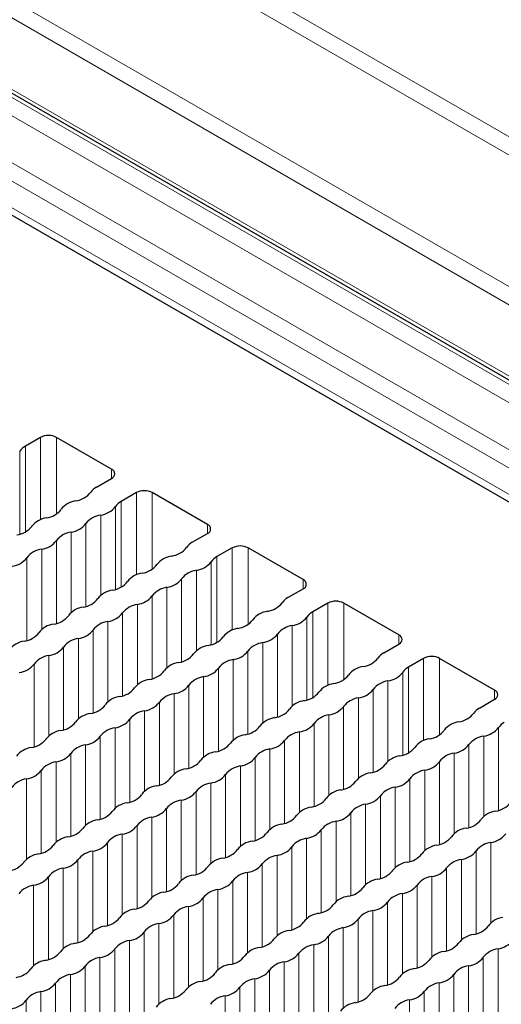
# Paper-space layout 'Blatt2' of a CAD drawing. Header units: millimetres. Extents: x 5 to 418, y 2 to 292.
# Tile 70 of 84: x 280 to 289, y 210 to 228. Entities that reach past the tile are written whole.
import ezdxf

# ---------------------------------------------------------------- set-up
doc = ezdxf.new("R2010")
doc.units = ezdxf.units.MM

psp = doc.layouts.new('Blatt2')

# ---------------------------------------------------------------- linework, layer by layer
at = {"color": 7, "linetype": 'Continuous', "lineweight": 18}
for p, q in [((304.583, 212.264), (263.571, 235.94)), ((305.412, 211.642), (264.561, 235.225)), ((272.478, 235.043), (298.339, 220.114)), ((305.434, 211.305), (264.422, 234.981)), ((298.339, 219.79), (272.339, 234.8)), ((304.722, 210.88), (263.71, 234.556)), ((304.583, 210.636), (263.571, 234.312)), ((263.288, 234.006), (304.866, 210.003)), ((270.32, 233.634), (298.113, 217.589)), ((297.974, 217.346), (270.181, 233.39)), ((280.732, 218.699), (280.732, 220.157)), ((281.015, 218.801), (281.015, 220.157)), ((280.464, 218.482), (280.464, 220.002)), ((280.362, 218.44), (280.362, 219.91)), ((281.991, 219.43), (281.991, 219.594)), ((282.429, 217.719), (282.429, 219.177)), ((282.712, 217.822), (282.712, 219.177)), ((282.059, 217.461), (282.059, 218.93)), ((282.161, 217.503), (282.161, 219.022)), ((281.797, 217.353), (281.797, 218.779)), ((281.535, 217.159), (281.535, 218.628)), ((283.688, 218.451), (283.688, 218.614)), ((281.274, 217.051), (281.274, 218.477)), ((281.012, 216.857), (281.012, 218.326)), ((280.751, 218.175), (280.751, 216.749)), ((284.126, 216.739), (284.126, 218.197)), ((284.409, 216.842), (284.409, 218.197)), ((280.489, 218.024), (280.489, 216.555)), ((283.756, 216.481), (283.756, 217.95)), ((283.858, 216.523), (283.858, 218.042)), ((283.494, 216.373), (283.494, 217.799)), ((283.232, 216.179), (283.232, 217.648)), ((285.385, 217.471), (285.385, 217.634)), ((282.971, 216.071), (282.971, 217.497)), ((282.448, 217.195), (282.448, 215.769)), ((282.709, 215.877), (282.709, 217.346)), ((285.823, 215.76), (285.823, 217.218)), ((286.106, 215.862), (286.106, 217.218)), ((282.186, 217.044), (282.186, 215.575)), ((285.555, 215.543), (285.555, 217.063)), ((281.924, 216.893), (281.924, 215.467)), ((285.453, 215.501), (285.453, 216.971)), ((281.663, 216.742), (281.663, 215.273)), ((284.93, 215.199), (284.93, 216.668)), ((285.191, 215.394), (285.191, 216.819)), ((287.082, 216.491), (287.082, 216.655)), ((281.401, 216.591), (281.401, 215.165)), ((284.668, 215.091), (284.668, 216.517)), ((281.139, 216.44), (281.139, 214.971)), ((284.406, 214.897), (284.406, 216.366)), ((280.616, 216.138), (280.616, 214.669)), ((280.878, 216.289), (280.878, 214.863)), ((284.145, 216.215), (284.145, 214.789)), ((287.521, 214.78), (287.521, 216.238)), ((287.803, 214.883), (287.803, 216.238)), ((283.883, 216.064), (283.883, 214.595)), ((287.15, 214.522), (287.15, 215.991)), ((287.252, 214.564), (287.252, 216.083)), ((283.621, 215.913), (283.621, 214.487)), ((286.888, 214.414), (286.888, 215.84)), ((283.098, 215.611), (283.098, 214.185)), ((283.36, 215.762), (283.36, 214.293)), ((286.627, 214.22), (286.627, 215.689)), ((288.779, 215.512), (288.779, 215.675)), ((282.837, 215.46), (282.837, 213.991)), ((286.365, 214.112), (286.365, 215.538)), ((282.575, 215.309), (282.575, 213.883)), ((286.103, 213.918), (286.103, 215.387)), ((282.313, 215.158), (282.313, 213.689)), ((285.58, 215.085), (285.58, 213.615)), ((285.842, 215.236), (285.842, 213.81)), ((282.052, 215.007), (282.052, 213.581)), ((285.318, 214.934), (285.318, 213.508)), ((288.847, 213.542), (288.847, 215.011)), ((281.79, 214.856), (281.79, 213.387)), ((285.057, 214.783), (285.057, 213.313)), ((288.585, 213.434), (288.585, 214.86)), ((281.528, 214.705), (281.528, 213.279)), ((284.795, 214.632), (284.795, 213.206)), ((288.324, 213.24), (288.324, 214.709)), ((281.005, 214.403), (281.005, 212.977)), ((281.267, 214.554), (281.267, 213.085)), ((284.534, 214.48), (284.534, 213.011)), ((287.8, 212.938), (287.8, 214.407)), ((288.062, 213.132), (288.062, 214.558)), ((280.743, 214.252), (280.743, 212.783)), ((284.272, 214.329), (284.272, 212.903)), ((287.539, 214.256), (287.539, 212.83)), ((280.482, 214.101), (280.482, 212.675)), ((284.01, 214.178), (284.01, 212.709)), ((287.277, 214.105), (287.277, 212.636)), ((283.487, 213.876), (283.487, 212.407)), ((283.749, 214.027), (283.749, 212.601)), ((287.016, 213.954), (287.016, 212.528)), ((283.225, 213.725), (283.225, 212.299)), ((286.754, 213.803), (286.754, 212.334)), ((282.964, 213.574), (282.964, 212.105)), ((286.492, 213.652), (286.492, 212.226)), ((282.702, 213.423), (282.702, 211.997)), ((285.969, 213.35), (285.969, 211.924)), ((286.231, 213.501), (286.231, 212.032)), ((282.441, 213.272), (282.441, 211.803)), ((285.707, 213.199), (285.707, 211.73)), ((282.179, 213.121), (282.179, 211.695)), ((285.446, 213.048), (285.446, 211.622)), ((281.656, 212.819), (281.656, 211.393)), ((281.917, 212.97), (281.917, 211.501)), ((285.184, 212.897), (285.184, 211.428)), ((288.451, 212.823), (288.451, 211.354)), ((288.713, 212.974), (288.713, 211.548)), ((281.394, 212.668), (281.394, 211.199)), ((284.922, 212.746), (284.922, 211.32)), ((288.189, 212.672), (288.189, 211.246)), ((281.132, 212.517), (281.132, 211.091)), ((284.661, 212.595), (284.661, 211.125)), ((287.928, 212.521), (287.928, 211.052)), ((280.871, 212.366), (280.871, 210.897)), ((284.138, 212.293), (284.138, 210.823)), ((284.399, 212.444), (284.399, 211.018)), ((287.666, 212.37), (287.666, 210.944)), ((280.609, 212.215), (280.609, 210.789)), ((283.876, 212.141), (283.876, 210.716)), ((287.404, 212.219), (287.404, 210.75)), ((283.614, 211.99), (283.614, 210.521)), ((287.143, 212.068), (287.143, 210.642)), ((283.353, 211.839), (283.353, 210.413)), ((286.62, 211.766), (286.62, 210.34)), ((286.881, 211.917), (286.881, 210.448)), ((283.091, 211.688), (283.091, 210.219)), ((286.358, 211.615), (286.358, 210.146)), ((282.829, 211.537), (282.829, 210.111)), ((286.096, 211.464), (286.096, 210.038)), ((282.568, 211.386), (282.568, 209.917)), ((285.835, 211.313), (285.835, 209.844)), ((282.045, 211.084), (282.045, 209.615)), ((282.306, 211.235), (282.306, 209.809)), ((285.573, 211.162), (285.573, 209.736)), ((288.84, 211.088), (288.84, 209.662)), ((281.783, 210.933), (281.783, 209.507)), ((285.311, 211.011), (285.311, 209.542)), ((288.578, 210.937), (288.578, 209.468)), ((281.521, 210.782), (281.521, 209.313)), ((285.05, 210.86), (285.05, 209.434)), ((288.317, 210.786), (288.317, 209.36)), ((281.26, 210.631), (281.26, 209.205)), ((284.526, 210.558), (284.526, 209.132)), ((284.788, 210.709), (284.788, 209.24)), ((288.055, 210.635), (288.055, 209.166)), ((280.998, 210.48), (280.998, 209.011)), ((284.265, 210.407), (284.265, 208.937)), ((287.793, 210.484), (287.793, 209.058)), ((280.736, 210.329), (280.736, 208.903)), ((284.003, 210.256), (284.003, 208.83)), ((287.532, 210.333), (287.532, 208.864)), ((280.475, 210.178), (280.475, 208.709)), ((287.27, 210.182), (287.27, 208.756))]:
    psp.add_line(p, q, dxfattribs=at)
at = {"color": 7, "linetype": 'Continuous', "lineweight": 25}
for p, q in [((263.613, 235.848), (304.625, 212.172)), ((263.371, 233.822), (304.949, 209.82)), ((280.732, 220.157), (280.464, 220.002)), ((281.991, 219.594), (281.015, 220.157)), ((281.722, 219.275), (281.991, 219.43)), ((282.429, 219.177), (282.161, 219.022)), ((283.688, 218.614), (282.712, 219.177)), ((283.419, 218.296), (283.688, 218.451)), ((284.126, 218.197), (283.858, 218.042)), ((285.385, 217.634), (284.409, 218.197)), ((285.116, 217.316), (285.385, 217.471)), ((285.823, 217.218), (285.555, 217.063)), ((287.082, 216.655), (286.106, 217.218)), ((286.813, 216.336), (287.082, 216.491)), ((287.521, 216.238), (287.252, 216.083)), ((288.779, 215.675), (287.803, 216.238)), ((288.51, 215.356), (288.779, 215.512))]:
    psp.add_line(p, q, dxfattribs=at)
for centre, radius, start, end in [((280.874, 219.884), 0.307, 62.6097, 117.3903), ((280.602, 219.746), 0.291, 118.4475, 145.7657), ((281.96, 219.512), 0.0873, 290.7834, 69.2166), ((281.861, 219.019), 0.291, 118.4475, 145.7657), ((281.301, 219.434), 0.406, 278.1317, 321.8629), ((282.571, 218.904), 0.307, 62.6097, 117.3903), ((281.416, 218.631), 0.406, 98.1317, 141.8629), ((281.74, 219.18), 0.406, 278.1317, 321.8629), ((282.299, 218.766), 0.291, 118.4475, 145.7657), ((280.778, 219.131), 0.406, 278.1317, 321.8629), ((281.854, 218.377), 0.406, 98.1317, 141.8629), ((280.255, 218.829), 0.406, 278.1317, 321.8629), ((280.893, 218.328), 0.406, 98.1317, 141.8629), ((281.216, 218.878), 0.406, 278.1317, 321.8629), ((283.657, 218.532), 0.0873, 290.7834, 69.2166), ((281.331, 218.075), 0.406, 98.1317, 141.8629), ((280.693, 218.576), 0.406, 278.1317, 321.8629), ((283.558, 218.04), 0.291, 118.4475, 145.7657), ((284.268, 217.925), 0.307, 62.6097, 117.3903), ((280.808, 217.773), 0.406, 98.1317, 141.8629), ((283.113, 217.651), 0.406, 98.1317, 141.8629), ((282.998, 218.454), 0.406, 278.1317, 321.8629), ((280.17, 218.274), 0.406, 278.1317, 321.8629), ((282.475, 218.152), 0.406, 278.1317, 321.8629), ((283.437, 218.201), 0.406, 278.1317, 321.8629), ((283.996, 217.786), 0.291, 118.4475, 145.7657), ((282.59, 217.349), 0.406, 98.1317, 141.8629), ((283.551, 217.398), 0.406, 98.1317, 141.8629), ((281.952, 217.85), 0.406, 278.1317, 321.8629), ((282.913, 217.899), 0.406, 278.1317, 321.8629), ((285.354, 217.553), 0.0873, 290.7834, 69.2166), ((282.066, 217.047), 0.406, 98.1317, 141.8629), ((283.028, 217.096), 0.406, 98.1317, 141.8629), ((281.428, 217.548), 0.406, 278.1317, 321.8629), ((282.505, 216.794), 0.406, 98.1317, 141.8629), ((282.39, 217.597), 0.406, 278.1317, 321.8629), ((284.695, 217.474), 0.406, 278.1317, 321.8629), ((285.255, 217.06), 0.291, 118.4475, 145.7657), ((285.965, 216.945), 0.307, 62.6097, 117.3903), ((281.543, 216.745), 0.406, 98.1317, 141.8629), ((281.867, 217.294), 0.406, 278.1317, 321.8629), ((284.81, 216.671), 0.406, 98.1317, 141.8629), ((285.693, 216.807), 0.291, 118.4475, 145.7657), ((281.02, 216.443), 0.406, 98.1317, 141.8629), ((280.905, 217.246), 0.406, 278.1317, 321.8629), ((281.982, 216.491), 0.406, 98.1317, 141.8629), ((284.172, 217.172), 0.406, 278.1317, 321.8629), ((285.134, 217.221), 0.406, 278.1317, 321.8629), ((280.382, 216.943), 0.406, 278.1317, 321.8629), ((281.344, 216.992), 0.406, 278.1317, 321.8629), ((284.287, 216.369), 0.406, 98.1317, 141.8629), ((284.611, 216.919), 0.406, 278.1317, 321.8629), ((285.249, 216.418), 0.406, 98.1317, 141.8629), ((287.051, 216.573), 0.0873, 290.7834, 69.2166), ((280.497, 216.141), 0.406, 98.1317, 141.8629), ((281.458, 216.189), 0.406, 98.1317, 141.8629), ((283.649, 216.87), 0.406, 278.1317, 321.8629), ((284.725, 216.116), 0.406, 98.1317, 141.8629), ((280.82, 216.69), 0.406, 278.1317, 321.8629), ((283.125, 216.568), 0.406, 278.1317, 321.8629), ((283.763, 216.067), 0.406, 98.1317, 141.8629), ((284.087, 216.617), 0.406, 278.1317, 321.8629), ((286.952, 216.08), 0.291, 118.4475, 145.7657), ((280.297, 216.388), 0.406, 278.1317, 321.8629), ((280.935, 215.887), 0.406, 98.1317, 141.8629), ((283.24, 215.765), 0.406, 98.1317, 141.8629), ((284.202, 215.814), 0.406, 98.1317, 141.8629), ((286.392, 216.494), 0.406, 278.1317, 321.8629), ((287.662, 215.965), 0.307, 62.6097, 117.3903), ((282.602, 216.266), 0.406, 278.1317, 321.8629), ((283.564, 216.315), 0.406, 278.1317, 321.8629), ((286.507, 215.691), 0.406, 98.1317, 141.8629), ((286.831, 216.241), 0.406, 278.1317, 321.8629), ((287.39, 215.827), 0.291, 118.4475, 145.7657), ((282.717, 215.463), 0.406, 98.1317, 141.8629), ((283.679, 215.512), 0.406, 98.1317, 141.8629), ((285.984, 215.389), 0.406, 98.1317, 141.8629), ((285.869, 216.192), 0.406, 278.1317, 321.8629), ((286.946, 215.438), 0.406, 98.1317, 141.8629), ((282.079, 215.964), 0.406, 278.1317, 321.8629), ((283.156, 215.21), 0.406, 98.1317, 141.8629), ((283.041, 216.013), 0.406, 278.1317, 321.8629), ((285.346, 215.89), 0.406, 278.1317, 321.8629), ((286.308, 215.939), 0.406, 278.1317, 321.8629), ((288.748, 215.593), 0.0873, 290.7834, 69.2166), ((282.194, 215.161), 0.406, 98.1317, 141.8629), ((282.518, 215.711), 0.406, 278.1317, 321.8629), ((285.461, 215.087), 0.406, 98.1317, 141.8629), ((286.422, 215.136), 0.406, 98.1317, 141.8629), ((281.67, 214.859), 0.406, 98.1317, 141.8629), ((281.556, 215.662), 0.406, 278.1317, 321.8629), ((282.632, 214.908), 0.406, 98.1317, 141.8629), ((284.823, 215.588), 0.406, 278.1317, 321.8629), ((285.784, 215.637), 0.406, 278.1317, 321.8629), ((288.089, 215.515), 0.406, 278.1317, 321.8629), ((288.649, 215.101), 0.291, 118.4475, 145.7657), ((281.032, 215.36), 0.406, 278.1317, 321.8629), ((281.994, 215.409), 0.406, 278.1317, 321.8629), ((284.937, 214.785), 0.406, 98.1317, 141.8629), ((285.261, 215.335), 0.406, 278.1317, 321.8629), ((285.899, 214.834), 0.406, 98.1317, 141.8629), ((288.204, 214.712), 0.406, 98.1317, 141.8629), ((289.088, 214.847), 0.291, 118.4475, 145.7657), ((281.147, 214.557), 0.406, 98.1317, 141.8629), ((282.109, 214.606), 0.406, 98.1317, 141.8629), ((284.299, 215.286), 0.406, 278.1317, 321.8629), ((285.376, 214.532), 0.406, 98.1317, 141.8629), ((287.566, 215.213), 0.406, 278.1317, 321.8629), ((288.528, 215.262), 0.406, 278.1317, 321.8629), ((280.509, 215.058), 0.406, 278.1317, 321.8629), ((281.471, 215.106), 0.406, 278.1317, 321.8629), ((283.776, 214.984), 0.406, 278.1317, 321.8629), ((284.414, 214.483), 0.406, 98.1317, 141.8629), ((284.738, 215.033), 0.406, 278.1317, 321.8629), ((287.681, 214.41), 0.406, 98.1317, 141.8629), ((288.643, 214.459), 0.406, 98.1317, 141.8629), ((280.624, 214.255), 0.406, 98.1317, 141.8629), ((281.586, 214.303), 0.406, 98.1317, 141.8629), ((283.891, 214.181), 0.406, 98.1317, 141.8629), ((284.853, 214.23), 0.406, 98.1317, 141.8629), ((287.043, 214.911), 0.406, 278.1317, 321.8629), ((288.005, 214.96), 0.406, 278.1317, 321.8629), ((281.062, 214.001), 0.406, 98.1317, 141.8629), ((280.948, 214.804), 0.406, 278.1317, 321.8629), ((283.253, 214.682), 0.406, 278.1317, 321.8629), ((284.215, 214.731), 0.406, 278.1317, 321.8629), ((287.158, 214.108), 0.406, 98.1317, 141.8629), ((287.481, 214.657), 0.406, 278.1317, 321.8629), ((288.119, 214.157), 0.406, 98.1317, 141.8629), ((280.424, 214.502), 0.406, 278.1317, 321.8629), ((283.367, 213.879), 0.406, 98.1317, 141.8629), ((284.329, 213.928), 0.406, 98.1317, 141.8629), ((286.52, 214.609), 0.406, 278.1317, 321.8629), ((287.596, 213.854), 0.406, 98.1317, 141.8629), ((280.539, 213.699), 0.406, 98.1317, 141.8629), ((282.729, 214.38), 0.406, 278.1317, 321.8629), ((283.691, 214.429), 0.406, 278.1317, 321.8629), ((285.996, 214.306), 0.406, 278.1317, 321.8629), ((286.634, 213.806), 0.406, 98.1317, 141.8629), ((286.958, 214.355), 0.406, 278.1317, 321.8629), ((282.844, 213.577), 0.406, 98.1317, 141.8629), ((283.168, 214.127), 0.406, 278.1317, 321.8629), ((283.806, 213.626), 0.406, 98.1317, 141.8629), ((286.111, 213.504), 0.406, 98.1317, 141.8629), ((287.073, 213.552), 0.406, 98.1317, 141.8629), ((282.206, 214.078), 0.406, 278.1317, 321.8629), ((283.283, 213.324), 0.406, 98.1317, 141.8629), ((285.473, 214.004), 0.406, 278.1317, 321.8629), ((286.435, 214.053), 0.406, 278.1317, 321.8629), ((281.683, 213.776), 0.406, 278.1317, 321.8629), ((282.321, 213.275), 0.406, 98.1317, 141.8629), ((282.645, 213.825), 0.406, 278.1317, 321.8629), ((285.588, 213.201), 0.406, 98.1317, 141.8629), ((286.55, 213.25), 0.406, 98.1317, 141.8629), ((288.855, 213.128), 0.406, 98.1317, 141.8629), ((288.74, 213.931), 0.406, 278.1317, 321.8629), ((281.798, 212.973), 0.406, 98.1317, 141.8629), ((282.76, 213.022), 0.406, 98.1317, 141.8629), ((284.95, 213.702), 0.406, 278.1317, 321.8629), ((286.026, 212.948), 0.406, 98.1317, 141.8629), ((285.912, 213.751), 0.406, 278.1317, 321.8629), ((288.217, 213.629), 0.406, 278.1317, 321.8629), ((281.16, 213.474), 0.406, 278.1317, 321.8629), ((282.122, 213.523), 0.406, 278.1317, 321.8629), ((285.065, 212.899), 0.406, 98.1317, 141.8629), ((285.388, 213.449), 0.406, 278.1317, 321.8629), ((288.331, 212.826), 0.406, 98.1317, 141.8629), ((281.274, 212.671), 0.406, 98.1317, 141.8629), ((282.236, 212.72), 0.406, 98.1317, 141.8629), ((284.541, 212.597), 0.406, 98.1317, 141.8629), ((284.427, 213.4), 0.406, 278.1317, 321.8629), ((285.503, 212.646), 0.406, 98.1317, 141.8629), ((287.693, 213.327), 0.406, 278.1317, 321.8629), ((288.655, 213.376), 0.406, 278.1317, 321.8629), ((280.636, 213.172), 0.406, 278.1317, 321.8629), ((281.713, 212.418), 0.406, 98.1317, 141.8629), ((281.598, 213.221), 0.406, 278.1317, 321.8629), ((283.903, 213.098), 0.406, 278.1317, 321.8629), ((284.865, 213.147), 0.406, 278.1317, 321.8629), ((287.808, 212.524), 0.406, 98.1317, 141.8629), ((288.132, 213.074), 0.406, 278.1317, 321.8629), ((288.77, 212.573), 0.406, 98.1317, 141.8629), ((280.751, 212.369), 0.406, 98.1317, 141.8629), ((281.075, 212.919), 0.406, 278.1317, 321.8629), ((284.018, 212.295), 0.406, 98.1317, 141.8629), ((284.98, 212.344), 0.406, 98.1317, 141.8629), ((287.17, 213.025), 0.406, 278.1317, 321.8629), ((288.247, 212.271), 0.406, 98.1317, 141.8629), ((280.113, 212.87), 0.406, 278.1317, 321.8629), ((281.19, 212.116), 0.406, 98.1317, 141.8629), ((283.38, 212.796), 0.406, 278.1317, 321.8629), ((284.342, 212.845), 0.406, 278.1317, 321.8629), ((286.647, 212.723), 0.406, 278.1317, 321.8629), ((287.285, 212.222), 0.406, 98.1317, 141.8629), ((287.609, 212.772), 0.406, 278.1317, 321.8629), ((280.552, 212.616), 0.406, 278.1317, 321.8629), ((283.495, 211.993), 0.406, 98.1317, 141.8629), ((283.819, 212.543), 0.406, 278.1317, 321.8629), ((284.457, 212.042), 0.406, 98.1317, 141.8629), ((286.762, 211.92), 0.406, 98.1317, 141.8629), ((287.723, 211.969), 0.406, 98.1317, 141.8629), ((280.666, 211.813), 0.406, 98.1317, 141.8629), ((282.857, 212.494), 0.406, 278.1317, 321.8629), ((283.933, 211.74), 0.406, 98.1317, 141.8629), ((286.124, 212.421), 0.406, 278.1317, 321.8629), ((287.085, 212.469), 0.406, 278.1317, 321.8629), ((282.333, 212.192), 0.406, 278.1317, 321.8629), ((282.971, 211.691), 0.406, 98.1317, 141.8629), ((283.295, 212.241), 0.406, 278.1317, 321.8629), ((286.238, 211.618), 0.406, 98.1317, 141.8629), ((287.2, 211.666), 0.406, 98.1317, 141.8629), ((282.448, 211.389), 0.406, 98.1317, 141.8629), ((283.41, 211.438), 0.406, 98.1317, 141.8629), ((285.6, 212.119), 0.406, 278.1317, 321.8629), ((286.677, 211.364), 0.406, 98.1317, 141.8629), ((286.562, 212.167), 0.406, 278.1317, 321.8629), ((281.81, 211.89), 0.406, 278.1317, 321.8629), ((282.772, 211.939), 0.406, 278.1317, 321.8629), ((285.715, 211.316), 0.406, 98.1317, 141.8629), ((286.039, 211.865), 0.406, 278.1317, 321.8629), ((288.982, 211.242), 0.406, 98.1317, 141.8629), ((281.925, 211.087), 0.406, 98.1317, 141.8629), ((282.887, 211.136), 0.406, 98.1317, 141.8629), ((285.077, 211.816), 0.406, 278.1317, 321.8629), ((286.154, 211.062), 0.406, 98.1317, 141.8629), ((288.344, 211.743), 0.406, 278.1317, 321.8629), ((281.287, 211.588), 0.406, 278.1317, 321.8629), ((282.249, 211.637), 0.406, 278.1317, 321.8629), ((284.554, 211.514), 0.406, 278.1317, 321.8629), ((285.192, 211.013), 0.406, 98.1317, 141.8629), ((285.516, 211.563), 0.406, 278.1317, 321.8629), ((288.459, 210.94), 0.406, 98.1317, 141.8629), ((281.402, 210.785), 0.406, 98.1317, 141.8629), ((281.726, 211.335), 0.406, 278.1317, 321.8629), ((282.364, 210.834), 0.406, 98.1317, 141.8629), ((284.669, 210.711), 0.406, 98.1317, 141.8629), ((285.63, 210.76), 0.406, 98.1317, 141.8629), ((287.821, 211.441), 0.406, 278.1317, 321.8629), ((288.897, 210.687), 0.406, 98.1317, 141.8629), ((288.782, 211.49), 0.406, 278.1317, 321.8629), ((280.764, 211.286), 0.406, 278.1317, 321.8629), ((281.84, 210.532), 0.406, 98.1317, 141.8629), ((284.031, 211.212), 0.406, 278.1317, 321.8629), ((284.992, 211.261), 0.406, 278.1317, 321.8629), ((287.935, 210.638), 0.406, 98.1317, 141.8629), ((288.259, 211.188), 0.406, 278.1317, 321.8629), ((280.24, 210.984), 0.406, 278.1317, 321.8629), ((280.878, 210.483), 0.406, 98.1317, 141.8629), ((281.202, 211.033), 0.406, 278.1317, 321.8629), ((284.145, 210.409), 0.406, 98.1317, 141.8629), ((285.107, 210.458), 0.406, 98.1317, 141.8629), ((287.412, 210.336), 0.406, 98.1317, 141.8629), ((287.297, 211.139), 0.406, 278.1317, 321.8629), ((288.374, 210.385), 0.406, 98.1317, 141.8629), ((281.317, 210.23), 0.406, 98.1317, 141.8629), ((283.507, 210.91), 0.406, 278.1317, 321.8629), ((284.584, 210.156), 0.406, 98.1317, 141.8629), ((284.469, 210.959), 0.406, 278.1317, 321.8629), ((286.774, 210.837), 0.406, 278.1317, 321.8629), ((287.736, 210.886), 0.406, 278.1317, 321.8629), ((280.679, 210.731), 0.406, 278.1317, 321.8629), ((283.622, 210.107), 0.406, 98.1317, 141.8629), ((283.946, 210.657), 0.406, 278.1317, 321.8629), ((286.889, 210.034), 0.406, 98.1317, 141.8629), ((287.851, 210.083), 0.406, 98.1317, 141.8629), ((280.794, 209.928), 0.406, 98.1317, 141.8629), ((283.099, 209.805), 0.406, 98.1317, 141.8629), ((282.984, 210.608), 0.406, 278.1317, 321.8629), ((284.061, 209.854), 0.406, 98.1317, 141.8629), ((286.251, 210.535), 0.406, 278.1317, 321.8629), ((287.213, 210.584), 0.406, 278.1317, 321.8629), ((280.156, 210.428), 0.406, 278.1317, 321.8629), ((286.366, 209.732), 0.406, 98.1317, 141.8629), ((287.327, 209.781), 0.406, 98.1317, 141.8629)]:
    psp.add_arc(centre, radius, start, end, dxfattribs=at)

doc.saveas('drawing.dxf')
